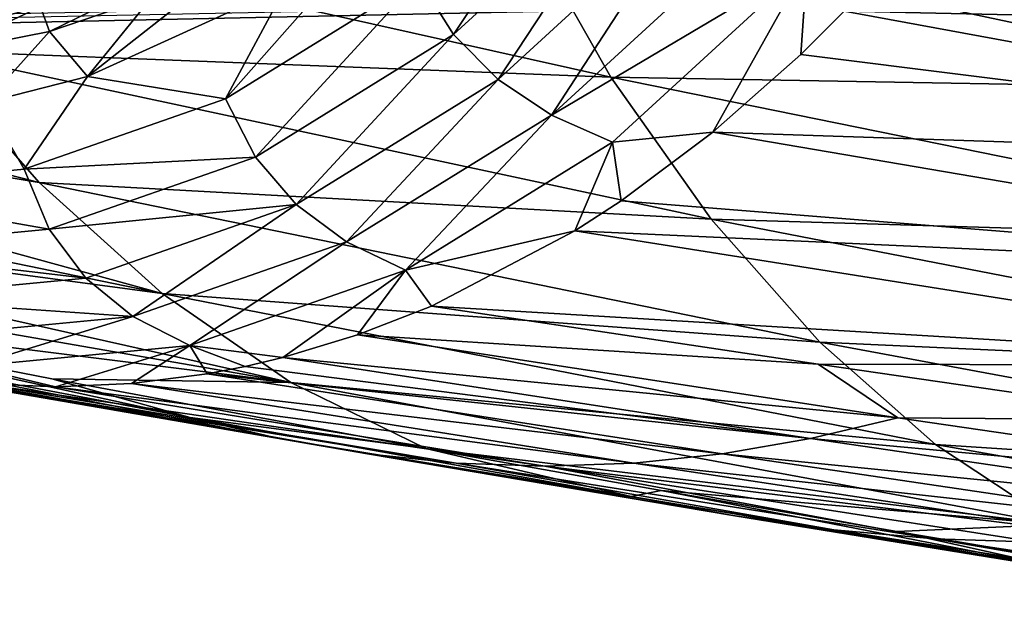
# Model space of a CAD drawing. Header units: metres. Extents: x -62 to 150, y -92 to 92.
# Tile 109 of 256: x 18.88 to 24.35, y -76.24 to -72.96. Entities that reach past the tile are written whole.
import ezdxf

# ---------------------------------------------------------------- set-up
doc = ezdxf.new("R2010")
doc.units = ezdxf.units.M
doc.layers.add('solid_500615', color=7, linetype='CONTINUOUS')

msp = doc.modelspace()

# ---------------------------------------------------------------- linework, layer by layer
at = {"layer": 'solid_500615'}
for points in [[(21.290684, -73.045723, 7.944853), (21.097706, -72.738754, 7.974507), (22.105324, -71.815727, 6.534616)], [(22.323204, -72.09967, 6.469375), (21.290684, -73.045723, 7.944853), (22.105324, -71.815727, 6.534616)], [(21.538279, -73.295334, 7.983693), (21.290684, -73.045723, 7.944853), (22.323204, -72.09967, 6.469375)], [(22.591112, -72.330429, 6.479188), (21.538279, -73.295334, 7.983693), (22.323204, -72.09967, 6.469375)], [(23.457653, -72.916092, 7.117085), (24.14296, -72.131798, 6.138375), (28.718748, -73.030632, 8.545586)], [(28.718748, -73.030632, 8.545586), (24.14296, -72.131798, 6.138375), (29.318117, -72.189041, 7.691174)], [(22.164045, -73.281616, 29.191378), (17.752373, -72.295403, 25.356833), (18.348534, -73.134491, 24.504572)], [(22.164045, -73.281616, 29.191378), (21.661827, -72.398598, 29.91671), (17.752373, -72.295403, 25.356833)], [(49.013481, -72.336098, 34.319557), (18.015896, -72.99662, 12.614866), (17.431015, -72.956551, 13.450161)], [(49.013481, -72.336098, 34.319557), (18.600775, -72.956551, 11.779572), (18.015896, -72.99662, 12.614866)], [(21.834379, -73.492363, 8.085312), (21.538279, -73.295334, 7.983693), (22.591112, -72.330429, 6.479188)], [(22.90295, -72.512962, 6.558318), (21.834379, -73.492363, 8.085312), (22.591112, -72.330429, 6.479188)], [(20.024721, -73.402054, 9.507245), (20.36175, -72.775215, 8.922035), (20.896574, -72.417168, 8.158226)], [(21.097706, -72.738754, 7.974507), (20.024721, -73.402054, 9.507245), (20.896574, -72.417168, 8.158226)], [(26.148317, -73.352745, 33.663391), (21.661827, -72.398598, 29.91671), (22.164045, -73.281616, 29.191378)], [(26.148317, -73.352745, 33.663391), (25.750031, -72.441582, 34.252323), (21.661827, -72.398598, 29.91671)], [(23.252676, -72.652153, 6.700941), (21.834379, -73.492363, 8.085312), (22.90295, -72.512962, 6.558318)], [(18.998367, -72.891991, 11.039989), (19.99288, -72.567139, 9.494453), (19.049454, -73.028, 10.796187)], [(19.99288, -72.567139, 9.494453), (19.620592, -72.832405, 9.980517), (19.049454, -73.028, 10.796187)], [(20.184391, -72.550751, 9.17533), (20.36175, -72.775215, 8.922035), (19.260153, -73.278145, 10.495279)], [(19.620592, -72.832405, 9.980517), (20.184391, -72.550751, 9.17533), (19.260153, -73.278145, 10.495279)], [(23.252676, -72.652153, 6.700941), (22.172983, -73.641487, 8.243826), (21.834379, -73.492363, 8.085312)], [(23.252676, -72.652153, 6.700941), (22.728722, -73.586273, 8.157976), (22.172983, -73.641487, 8.243826)], [(23.252676, -72.652153, 6.700941), (23.216343, -73.155334, 7.46168), (22.728722, -73.586273, 8.157976)], [(23.252676, -72.652153, 6.700941), (23.457653, -72.916092, 7.117085), (23.216343, -73.155334, 7.46168)], [(18.990992, -73.86602, 23.588219), (14.529681, -72.726738, 19.864799), (14.996449, -73.199265, 19.19849)], [(18.990992, -73.86602, 23.588219), (18.348534, -73.134491, 24.504572), (14.529681, -72.726738, 19.864799)], [(20.191126, -73.725456, 9.515548), (20.024721, -73.402054, 9.507245), (21.097706, -72.738754, 7.974507)], [(21.290684, -73.045723, 7.944853), (20.191126, -73.725456, 9.515548), (21.097706, -72.738754, 7.974507)], [(20.024721, -73.402054, 9.507245), (19.260153, -73.278145, 10.495279), (20.36175, -72.775215, 8.922035)], [(19.049454, -73.028, 10.796187), (19.620592, -72.832405, 9.980517), (19.260153, -73.278145, 10.495279)], [(17.854208, -73.184227, 12.503176), (18.998367, -72.891991, 11.039989), (18.457207, -73.145226, 11.642004)], [(18.015896, -72.99662, 12.614866), (18.998367, -72.891991, 11.039989), (17.854208, -73.184227, 12.503176)], [(18.015896, -72.99662, 12.614866), (18.600775, -72.956551, 11.779572), (18.998367, -72.891991, 11.039989)], [(18.998367, -72.891991, 11.039989), (19.049454, -73.028, 10.796187), (18.457207, -73.145226, 11.642004)], [(23.216343, -73.155334, 7.46168), (23.457653, -72.916092, 7.117085), (28.075609, -73.763809, 9.465525)], [(28.075609, -73.763809, 9.465525), (23.457653, -72.916092, 7.117085), (28.718748, -73.030632, 8.545586)], [(18.457207, -73.145226, 11.642004), (19.049454, -73.028, 10.796187), (18.69338, -73.423035, 11.304713)], [(19.049454, -73.028, 10.796187), (19.260153, -73.278145, 10.495279), (18.69338, -73.423035, 11.304713)], [(20.417042, -73.988525, 9.585359), (20.191126, -73.725456, 9.515548), (21.290684, -73.045723, 7.944853)], [(21.538279, -73.295334, 7.983693), (20.417042, -73.988525, 9.585359), (21.290684, -73.045723, 7.944853)], [(22.720213, -74.069374, 28.39382), (18.348534, -73.134491, 24.504572), (18.990992, -73.86602, 23.588219)], [(22.720213, -74.069374, 28.39382), (22.164045, -73.281616, 29.191378), (18.348534, -73.134491, 24.504572)], [(22.728722, -73.586273, 8.157976), (23.216343, -73.155334, 7.46168), (28.075609, -73.763809, 9.465525)], [(19.673246, -74.482338, 22.616928), (14.996449, -73.199265, 19.19849), (15.478703, -73.619385, 18.510082)], [(19.673246, -74.482338, 22.616928), (18.990992, -73.86602, 23.588219), (14.996449, -73.199265, 19.19849)], [(18.908247, -73.792114, 11.101579), (18.69338, -73.423035, 11.304713), (19.260153, -73.278145, 10.495279)], [(20.024721, -73.402054, 9.507245), (18.908247, -73.792114, 11.101579), (19.260153, -73.278145, 10.495279)], [(20.696369, -74.195961, 9.710937), (20.417042, -73.988525, 9.585359), (21.538279, -73.295334, 7.983693)], [(21.834379, -73.492363, 8.085312), (20.696369, -74.195961, 9.710937), (21.538279, -73.295334, 7.983693)], [(26.612579, -74.185226, 32.988541), (22.164045, -73.281616, 29.191378), (22.720213, -74.069374, 28.39382)], [(26.612579, -74.185226, 32.988541), (26.148317, -73.352745, 33.663391), (22.164045, -73.281616, 29.191378)], [(20.191126, -73.725456, 9.515548), (18.908247, -73.792114, 11.101579), (20.024721, -73.402054, 9.507245)], [(18.908247, -73.792114, 11.101579), (17.771049, -73.900963, 12.724997), (18.69338, -73.423035, 11.304713)], [(21.023191, -74.352356, 9.886282), (20.696369, -74.195961, 9.710937), (21.834379, -73.492363, 8.085312)], [(22.172983, -73.641487, 8.243826), (21.023191, -74.352356, 9.886282), (21.834379, -73.492363, 8.085312)], [(19.673246, -74.482338, 22.616928), (15.478703, -73.619385, 18.510082), (15.974462, -73.985634, 17.802418)], [(22.172983, -73.641487, 8.243826), (22.728722, -73.586273, 8.157976), (22.21966, -73.966934, 8.884834)], [(22.21966, -73.966934, 8.884834), (22.728722, -73.586273, 8.157976), (27.393139, -74.382629, 10.44418)], [(27.393139, -74.382629, 10.44418), (22.728722, -73.586273, 8.157976), (28.075609, -73.763809, 9.465525)], [(22.172983, -73.641487, 8.243826), (21.963238, -74.133713, 9.250944), (21.023191, -74.352356, 9.886282)], [(22.172983, -73.641487, 8.243826), (22.21966, -73.966934, 8.884834), (21.963238, -74.133713, 9.250944)], [(20.191126, -73.725456, 9.515548), (19.046984, -74.125, 11.149392), (18.908247, -73.792114, 11.101579)], [(20.417042, -73.988525, 9.585359), (19.046984, -74.125, 11.149392), (20.191126, -73.725456, 9.515548)], [(19.046984, -74.125, 11.149392), (17.771049, -73.900963, 12.724997), (18.908247, -73.792114, 11.101579)], [(19.046984, -74.125, 11.149392), (17.881613, -74.236198, 12.813029), (17.771049, -73.900963, 12.724997)], [(23.32292, -74.75193, 27.534571), (18.990992, -73.86602, 23.588219), (19.673246, -74.482338, 22.616928)], [(23.32292, -74.75193, 27.534571), (22.720213, -74.069374, 28.39382), (18.990992, -73.86602, 23.588219)], [(20.38858, -74.975998, 21.600128), (15.974462, -73.985634, 17.802418), (16.481699, -74.296753, 17.078417)], [(20.38858, -74.975998, 21.600128), (19.673246, -74.482338, 22.616928), (15.974462, -73.985634, 17.802418)], [(20.417042, -73.988525, 9.585359), (19.250317, -74.395851, 11.251451), (19.046984, -74.125, 11.149392)], [(19.512182, -74.609375, 11.401962), (19.250317, -74.395851, 11.251451), (20.417042, -73.988525, 9.585359)], [(20.696369, -74.195961, 9.710937), (19.512182, -74.609375, 11.401962), (20.417042, -73.988525, 9.585359)], [(21.963238, -74.133713, 9.250944), (22.21966, -73.966934, 8.884834), (27.393139, -74.382629, 10.44418)], [(27.132713, -74.925858, 32.242119), (22.720213, -74.069374, 28.39382), (23.32292, -74.75193, 27.534571)], [(27.132713, -74.925858, 32.242119), (26.612579, -74.185226, 32.988541), (22.720213, -74.069374, 28.39382)], [(19.250317, -74.395851, 11.251451), (17.881613, -74.236198, 12.813029), (19.046984, -74.125, 11.149392)], [(21.023191, -74.352356, 9.886282), (21.963238, -74.133713, 9.250944), (21.169165, -74.552689, 10.384228)], [(21.169165, -74.552689, 10.384228), (21.963238, -74.133713, 9.250944), (26.676069, -74.88121, 11.474937)], [(26.676069, -74.88121, 11.474937), (21.963238, -74.133713, 9.250944), (27.393139, -74.382629, 10.44418)], [(19.826771, -74.770248, 11.594778), (19.512182, -74.609375, 11.401962), (20.696369, -74.195961, 9.710937)], [(21.023191, -74.352356, 9.886282), (19.826771, -74.770248, 11.594778), (20.696369, -74.195961, 9.710937)], [(19.250317, -74.395851, 11.251451), (18.061947, -74.50898, 12.947921), (17.881613, -74.236198, 12.813029)], [(20.38858, -74.975998, 21.600128), (16.481699, -74.296753, 17.078417), (16.998116, -74.55265, 16.3409)], [(21.023191, -74.352356, 9.886282), (20.342697, -74.837196, 11.564921), (19.826771, -74.770248, 11.594778)], [(21.023191, -74.352356, 9.886282), (20.758167, -74.711815, 10.971573), (20.342697, -74.837196, 11.564921)], [(21.023191, -74.352356, 9.886282), (21.169165, -74.552689, 10.384228), (20.758167, -74.711815, 10.971573)], [(19.512182, -74.609375, 11.401962), (18.061947, -74.50898, 12.947921), (19.250317, -74.395851, 11.251451)], [(23.964468, -75.319725, 26.624451), (19.673246, -74.482338, 22.616928), (20.38858, -74.975998, 21.600128)], [(23.964468, -75.319725, 26.624451), (23.32292, -74.75193, 27.534571), (19.673246, -74.482338, 22.616928)], [(19.062336, -74.954651, 18.456913), (20.38858, -74.975998, 21.600128), (16.998116, -74.55265, 16.3409)], [(19.830109, -75.170494, 18.066669), (19.062336, -74.954651, 18.456913), (16.998116, -74.55265, 16.3409)], [(19.830109, -75.170494, 18.066669), (16.998116, -74.55265, 16.3409), (17.406237, -74.71109, 15.75851)], [(19.512182, -74.609375, 11.401962), (18.306028, -74.724159, 13.123819), (18.061947, -74.50898, 12.947921)], [(20.758167, -74.711815, 10.971573), (21.169165, -74.552689, 10.384228), (23.313274, -74.873581, 11.350429)], [(23.313274, -74.873581, 11.350429), (21.169165, -74.552689, 10.384228), (26.676069, -74.88121, 11.474937)], [(18.608145, -74.886627, 13.33444), (18.306028, -74.724159, 13.123819), (19.512182, -74.609375, 11.401962)], [(19.826771, -74.770248, 11.594778), (18.608145, -74.886627, 13.33444), (19.512182, -74.609375, 11.401962)], [(17.406237, -74.71109, 15.75851), (17.821705, -74.836647, 15.165175), (20.320965, -75.285973, 17.371761)], [(19.830109, -75.170494, 18.066669), (17.406237, -74.71109, 15.75851), (20.320965, -75.285973, 17.371761)], [(20.342697, -74.837196, 11.564921), (20.758167, -74.711815, 10.971573), (23.755522, -75.171547, 12.460589)], [(23.755522, -75.171547, 12.460589), (20.758167, -74.711815, 10.971573), (23.313274, -74.873581, 11.350429)], [(19.826771, -74.770248, 11.594778), (19.082197, -74.998749, 13.36506), (18.608145, -74.886627, 13.33444)], [(19.826771, -74.770248, 11.594778), (19.503622, -74.980843, 12.763219), (19.082197, -74.998749, 13.36506)], [(19.826771, -74.770248, 11.594778), (19.92417, -74.926941, 12.162629), (19.503622, -74.980843, 12.763219)], [(19.826771, -74.770248, 11.594778), (20.342697, -74.837196, 11.564921), (20.134188, -74.886444, 11.862698)], [(19.826771, -74.770248, 11.594778), (20.134188, -74.886444, 11.862698), (19.92417, -74.926941, 12.162629)], [(27.699942, -75.563461, 31.436544), (23.32292, -74.75193, 27.534571), (23.964468, -75.319725, 26.624451)], [(27.699942, -75.563461, 31.436544), (27.132713, -74.925858, 32.242119), (23.32292, -74.75193, 27.534571)], [(17.821705, -74.836647, 15.165175), (18.033663, -74.886726, 14.862478), (20.812681, -75.370514, 16.672518)], [(20.320965, -75.285973, 17.371761), (17.821705, -74.836647, 15.165175), (20.812681, -75.370514, 16.672518)], [(18.033663, -74.886726, 14.862478), (18.240231, -74.926582, 14.567477), (20.812681, -75.370514, 16.672518)], [(18.608145, -74.886627, 13.33444), (19.082197, -74.998749, 13.36506), (18.660782, -74.980659, 13.966886)], [(19.92417, -74.926941, 12.162629), (20.134188, -74.886444, 11.862698), (23.270491, -75.286774, 13.159556)], [(20.134188, -74.886444, 11.862698), (20.342697, -74.837196, 11.564921), (23.270491, -75.286774, 13.159556)], [(23.270491, -75.286774, 13.159556), (20.342697, -74.837196, 11.564921), (23.755522, -75.171547, 12.460589)], [(25.453049, -75.185135, 12.329796), (23.313274, -74.873581, 11.350429), (26.676069, -74.88121, 11.474937)], [(23.755522, -75.171547, 12.460589), (23.313274, -74.873581, 11.350429), (25.453049, -75.185135, 12.329796)], [(18.240231, -74.926582, 14.567477), (18.660782, -74.980659, 13.966886), (21.304718, -75.422592, 15.970428)], [(20.812681, -75.370514, 16.672518), (18.240231, -74.926582, 14.567477), (21.304718, -75.422592, 15.970428)], [(19.503622, -74.980843, 12.763219), (19.92417, -74.926941, 12.162629), (22.781559, -75.371048, 13.860676)], [(22.781559, -75.371048, 13.860676), (19.92417, -74.926941, 12.162629), (23.270491, -75.286774, 13.159556)], [(18.660782, -74.980659, 13.966886), (19.082197, -74.998749, 13.36506), (21.79777, -75.440315, 15.26676)], [(21.304718, -75.422592, 15.970428), (18.660782, -74.980659, 13.966886), (21.79777, -75.440315, 15.26676)], [(19.062336, -74.954651, 18.456913), (21.136482, -75.340668, 20.55423), (20.38858, -74.975998, 21.600128)], [(19.830109, -75.170494, 18.066669), (21.136482, -75.340668, 20.55423), (19.062336, -74.954651, 18.456913)], [(19.082197, -74.998749, 13.36506), (19.503622, -74.980843, 12.763219), (22.290104, -75.422867, 14.563159)], [(22.290104, -75.422867, 14.563159), (19.503622, -74.980843, 12.763219), (22.781559, -75.371048, 13.860676)], [(24.636255, -75.762474, 25.675512), (20.38858, -74.975998, 21.600128), (21.136482, -75.340668, 20.55423)], [(24.636255, -75.762474, 25.675512), (23.964468, -75.319725, 26.624451), (20.38858, -74.975998, 21.600128)], [(21.79777, -75.440315, 15.26676), (19.082197, -74.998749, 13.36506), (22.290104, -75.422867, 14.563159)], [(22.276136, -75.606934, 20.362846), (21.136482, -75.340668, 20.55423), (19.830109, -75.170494, 18.066669)], [(22.276136, -75.606934, 20.362846), (19.830109, -75.170494, 18.066669), (20.320965, -75.285973, 17.371761)], [(23.270491, -75.286774, 13.159556), (23.755522, -75.171547, 12.460589), (26.749262, -75.607918, 13.97456)], [(26.749262, -75.607918, 13.97456), (23.755522, -75.171547, 12.460589), (25.453049, -75.185135, 12.329796)], [(22.839443, -75.713661, 19.571695), (20.320965, -75.285973, 17.371761), (20.812681, -75.370514, 16.672518)], [(22.276136, -75.606934, 20.362846), (20.320965, -75.285973, 17.371761), (22.839443, -75.713661, 19.571695)], [(22.781559, -75.371048, 13.860676), (23.270491, -75.286774, 13.159556), (26.198664, -75.714424, 14.77454)], [(26.198664, -75.714424, 14.77454), (23.270491, -75.286774, 13.159556), (26.749262, -75.607918, 13.97456)], [(28.305471, -76.086723, 30.584148), (23.964468, -75.319725, 26.624451), (24.636255, -75.762474, 25.675512)], [(28.305471, -76.086723, 30.584148), (27.699942, -75.563461, 31.436544), (23.964468, -75.319725, 26.624451)], [(23.400982, -75.793404, 18.775417), (20.812681, -75.370514, 16.672518), (21.304718, -75.422592, 15.970428)], [(22.839443, -75.713661, 19.571695), (20.812681, -75.370514, 16.672518), (23.400982, -75.793404, 18.775417)], [(24.636255, -75.762474, 25.675512), (21.136482, -75.340668, 20.55423), (22.441545, -75.574463, 21.859228)], [(22.276136, -75.606934, 20.362846), (22.441545, -75.574463, 21.859228), (21.136482, -75.340668, 20.55423)], [(22.290104, -75.422867, 14.563159), (22.781559, -75.371048, 13.860676), (25.642391, -75.793915, 15.574365)], [(25.642391, -75.793915, 15.574365), (22.781559, -75.371048, 13.860676), (26.198664, -75.714424, 14.77454)], [(23.961349, -75.843468, 17.976082), (21.304718, -75.422592, 15.970428), (21.79777, -75.440315, 15.26676)], [(23.400982, -75.793404, 18.775417), (21.304718, -75.422592, 15.970428), (23.961349, -75.843468, 17.976082)], [(21.79777, -75.440315, 15.26676), (22.290104, -75.422867, 14.563159), (25.082964, -75.843735, 16.374269)], [(25.082964, -75.843735, 16.374269), (22.290104, -75.422867, 14.563159), (25.642391, -75.793915, 15.574365)], [(24.522884, -75.860703, 17.175018), (21.79777, -75.440315, 15.26676), (25.082964, -75.843735, 16.374269)], [(23.961349, -75.843468, 17.976082), (21.79777, -75.440315, 15.26676), (24.522884, -75.860703, 17.175018)], [(24.742443, -76.021538, 22.646275), (22.441545, -75.574463, 21.859228), (22.276136, -75.606934, 20.362846)], [(23.750471, -75.801956, 23.156857), (24.636255, -75.762474, 25.675512), (22.441545, -75.574463, 21.859228)], [(24.742443, -76.021538, 22.646275), (23.750471, -75.801956, 23.156857), (22.441545, -75.574463, 21.859228)], [(24.742443, -76.021538, 22.646275), (22.276136, -75.606934, 20.362846), (22.839443, -75.713661, 19.571695)], [(25.375011, -76.120918, 21.763798), (22.839443, -75.713661, 19.571695), (23.400982, -75.793404, 18.775417)], [(24.742443, -76.021538, 22.646275), (22.839443, -75.713661, 19.571695), (25.375011, -76.120918, 21.763798)], [(26.003067, -76.196487, 20.874945), (23.400982, -75.793404, 18.775417), (23.961349, -75.843468, 17.976082)], [(25.375011, -76.120918, 21.763798), (23.400982, -75.793404, 18.775417), (26.003067, -76.196487, 20.874945)], [(23.750471, -75.801956, 23.156857), (25.331369, -76.067467, 24.709265), (24.636255, -75.762474, 25.675512)], [(24.742443, -76.021538, 22.646275), (25.331369, -76.067467, 24.709265), (23.750471, -75.801956, 23.156857)], [(26.628626, -76.244591, 19.982691), (23.961349, -75.843468, 17.976082), (24.522884, -75.860703, 17.175018)], [(26.003067, -76.196487, 20.874945), (23.961349, -75.843468, 17.976082), (26.628626, -76.244591, 19.982691)]]:
    msp.add_3dface(points, dxfattribs=at)

doc.saveas('drawing.dxf')
